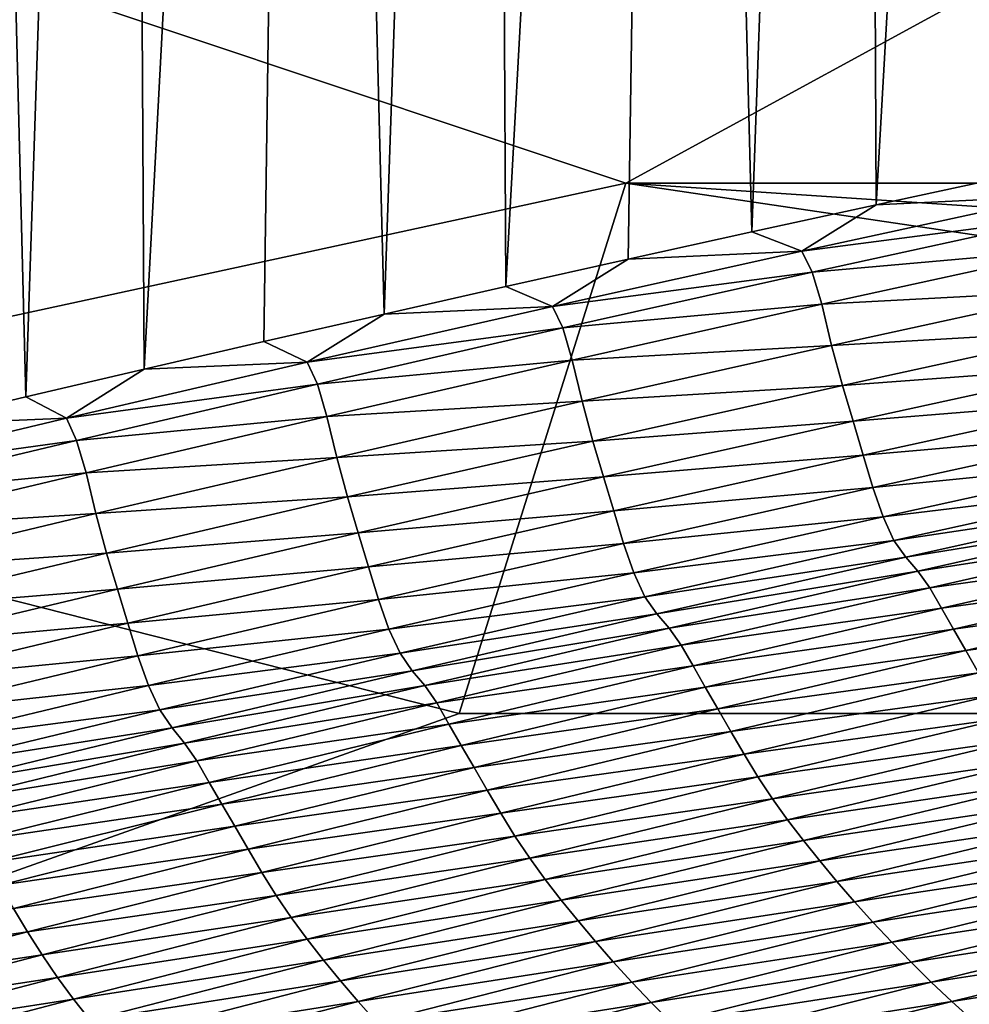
# Model space of a CAD drawing. Extents: x -54 to 446, y -6 to 1400.
# Tile 64 of 254: x -12.432 to -11.799, y 1332.306 to 1332.962. Entities that reach past the tile are written whole.
import ezdxf

# ---------------------------------------------------------------- set-up
doc = ezdxf.new("R2010")
doc.units = 0
doc.header["$LTSCALE"] = 52.148148
for name, color, linetype in [('1021', 7, 'CONTINUOUS'), ('1087', 7, 'CONTINUOUS'), ('1161', 7, 'CONTINUOUS'), ('1369', 7, 'CONTINUOUS'), ('1519', 7, 'CONTINUOUS'), ('1523', 7, 'CONTINUOUS'), ('1576', 7, 'CONTINUOUS'), ('999', 7, 'CONTINUOUS')]:
    doc.layers.add(name, color=color, linetype=linetype)

msp = doc.modelspace()

# ---------------------------------------------------------------- linework, layer by layer
at = {"layer": '1021', "color": 7, "linetype": 'CONTINUOUS'}
for points in [[(-11.75957, 1333, -10.09765), (-6.64744, 1332.85363, -14.3925), (-12.0278, 1332.85356, -10.32798), (-11.75957, 1333, -10.09765)], [(-9.64452, 1332.5, -12.76649), (-12.13891, 1332.5, -10.42338), (-12.0278, 1332.85356, -10.32798), (-9.64452, 1332.5, -12.76649)], [(-6.64744, 1332.85363, -14.3925), (-6.70888, 1332.5, -14.52553), (-12.0278, 1332.85356, -10.32798), (-6.64744, 1332.85363, -14.3925)], [(-6.70888, 1332.5, -14.52553), (-9.64452, 1332.5, -12.76649), (-12.0278, 1332.85356, -10.32798), (-6.70888, 1332.5, -14.52553)]]:
    msp.add_3dface(points, dxfattribs=at)
at = {"layer": '1087', "color": 7, "linetype": 'CONTINUOUS'}
for points in [[(-12.0278, 1332.85356, -10.32798), (-12.83956, 1332.67774, -9.54702), (-12.52022, 1333.01817, -9.62984), (-12.0278, 1332.85356, -10.32798)], [(-11.75957, 1333, -10.09765), (-12.0278, 1332.85356, -10.32798), (-12.52022, 1333.01817, -9.62984), (-11.75957, 1333, -10.09765)], [(-12.13891, 1332.5, -10.42338), (-12.83956, 1332.67774, -9.54702), (-12.0278, 1332.85356, -10.32798), (-12.13891, 1332.5, -10.42338)]]:
    msp.add_3dface(points, dxfattribs=at)
at = {"layer": '1161', "color": 7, "linetype": 'CONTINUOUS'}
for points in [[(-13.9, 1330.9401, 0), (-9.82878, 1328.5, 9.82878), (-13.9, 1344.5), (-13.9, 1330.9401, 0)], [(-13.9, 1344.5), (-9.82878, 1328.5, 9.82878), (-9.82849, 1344.32842, 9.82979), (-13.9, 1344.5)]]:
    msp.add_3dface(points, dxfattribs=at)
at = {"layer": '1369', "color": 7, "linetype": 'CONTINUOUS'}
for points in [[(-9.9296, 1332.0576, 9.8693), (-0.23849, 1332.9509, 13.99797), (-11.90504, 1332.06089, 9.88576), (-9.9296, 1332.0576, 9.8693)], [(-11.90504, 1332.06089, 9.88576), (-0.23849, 1332.9509, 13.99797), (-11.7561, 1332.09913, 10.07638), (-11.90504, 1332.06089, 9.88576)]]:
    msp.add_3dface(points, dxfattribs=at)
at = {"layer": '1519', "color": 7, "linetype": 'CONTINUOUS'}
for points in [[(-11.86093, 1332.83914, 10.90401), (-11.74141, 1332.84488, 11.03049), (-11.77737, 1332.85719, 10.99982), (-11.86093, 1332.83914, 10.90401)], [(-11.91045, 1332.80821, 10.83658), (-11.73445, 1332.83108, 11.00858), (-11.74141, 1332.84488, 11.03049), (-11.91045, 1332.80821, 10.83658)], [(-11.91045, 1332.80821, 10.83658), (-11.74141, 1332.84488, 11.03049), (-11.86093, 1332.83914, 10.90401), (-11.91045, 1332.80821, 10.83658)], [(-11.94389, 1332.82101, 10.80748), (-11.91045, 1332.80821, 10.83658), (-11.86093, 1332.83914, 10.90401), (-11.94389, 1332.82101, 10.80748)], [(-11.9035, 1332.79418, 10.8153), (-11.73445, 1332.83108, 11.00858), (-11.91045, 1332.80821, 10.83658), (-11.9035, 1332.79418, 10.8153)], [(-11.9035, 1332.79418, 10.8153), (-11.72812, 1332.80974, 11.05035), (-11.73445, 1332.83108, 11.00858), (-11.9035, 1332.79418, 10.8153)], [(-12.02622, 1332.80282, 10.71023), (-11.91045, 1332.80821, 10.83658), (-11.94389, 1332.82101, 10.80748), (-12.02622, 1332.80282, 10.71023)], [(-11.89719, 1332.77278, 10.85627), (-11.72812, 1332.80974, 11.05035), (-11.9035, 1332.79418, 10.8153), (-11.89719, 1332.77278, 10.85627)], [(-11.89719, 1332.77278, 10.85627), (-11.7215, 1332.78218, 11.10706), (-11.72812, 1332.80974, 11.05035), (-11.89719, 1332.77278, 10.85627)], [(-12.10789, 1332.78457, 10.61231), (-12.07676, 1332.77128, 10.63996), (-12.02622, 1332.80282, 10.71023), (-12.10789, 1332.78457, 10.61231)], [(-12.07676, 1332.77128, 10.63996), (-11.9035, 1332.79418, 10.8153), (-11.91045, 1332.80821, 10.83658), (-12.07676, 1332.77128, 10.63996)], [(-12.07676, 1332.77128, 10.63996), (-11.91045, 1332.80821, 10.83658), (-12.02622, 1332.80282, 10.71023), (-12.07676, 1332.77128, 10.63996)], [(-12.06984, 1332.75702, 10.61933), (-11.9035, 1332.79418, 10.8153), (-12.07676, 1332.77128, 10.63996), (-12.06984, 1332.75702, 10.61933)], [(-12.06984, 1332.75702, 10.61933), (-11.89719, 1332.77278, 10.85627), (-11.9035, 1332.79418, 10.8153), (-12.06984, 1332.75702, 10.61933)], [(-12.18888, 1332.76626, 10.51373), (-12.07676, 1332.77128, 10.63996), (-12.10789, 1332.78457, 10.61231), (-12.18888, 1332.76626, 10.51373)], [(-11.89059, 1332.74528, 10.91184), (-11.7215, 1332.78218, 11.10706), (-11.89719, 1332.77278, 10.85627), (-11.89059, 1332.74528, 10.91184)], [(-11.89059, 1332.74528, 10.91184), (-11.71428, 1332.75562, 11.14611), (-11.7215, 1332.78218, 11.10706), (-11.89059, 1332.74528, 10.91184)], [(-12.24025, 1332.73414, 10.44075), (-12.06984, 1332.75702, 10.61933), (-12.07676, 1332.77128, 10.63996), (-12.24025, 1332.73414, 10.44075)], [(-12.24025, 1332.73414, 10.44075), (-12.07676, 1332.77128, 10.63996), (-12.18888, 1332.76626, 10.51373), (-12.24025, 1332.73414, 10.44075)], [(-12.06355, 1332.73556, 10.65948), (-11.89719, 1332.77278, 10.85627), (-12.06984, 1332.75702, 10.61933), (-12.06355, 1332.73556, 10.65948)], [(-12.06355, 1332.73556, 10.65948), (-11.89059, 1332.74528, 10.91184), (-11.89719, 1332.77278, 10.85627), (-12.06355, 1332.73556, 10.65948)], [(-12.2692, 1332.7479, 10.41449), (-12.24025, 1332.73414, 10.44075), (-12.18888, 1332.76626, 10.51373), (-12.2692, 1332.7479, 10.41449)], [(-12.23335, 1332.71965, 10.4208), (-12.06984, 1332.75702, 10.61933), (-12.24025, 1332.73414, 10.44075), (-12.23335, 1332.71965, 10.4208)], [(-12.23335, 1332.71965, 10.4208), (-12.06355, 1332.73556, 10.65948), (-12.06984, 1332.75702, 10.61933), (-12.23335, 1332.71965, 10.4208)], [(-11.88339, 1332.71876, 10.95014), (-11.71428, 1332.75562, 11.14611), (-11.89059, 1332.74528, 10.91184), (-11.88339, 1332.71876, 10.95014)], [(-11.88339, 1332.71876, 10.95014), (-11.7072, 1332.73178, 11.16761), (-11.71428, 1332.75562, 11.14611), (-11.88339, 1332.71876, 10.95014)], [(-12.34883, 1332.72949, 10.3146), (-12.24025, 1332.73414, 10.44075), (-12.2692, 1332.7479, 10.41449), (-12.34883, 1332.72949, 10.3146)], [(-12.05697, 1332.70813, 10.71389), (-11.89059, 1332.74528, 10.91184), (-12.06355, 1332.73556, 10.65948), (-12.05697, 1332.70813, 10.71389)], [(-12.05697, 1332.70813, 10.71389), (-11.88339, 1332.71876, 10.95014), (-11.89059, 1332.74528, 10.91184), (-12.05697, 1332.70813, 10.71389)], [(-12.40078, 1332.69684, 10.23908), (-12.23335, 1332.71965, 10.4208), (-12.24025, 1332.73414, 10.44075), (-12.40078, 1332.69684, 10.23908)], [(-12.40078, 1332.69684, 10.23908), (-12.24025, 1332.73414, 10.44075), (-12.34883, 1332.72949, 10.3146), (-12.40078, 1332.69684, 10.23908)], [(-12.22707, 1332.69812, 10.46011), (-12.06355, 1332.73556, 10.65948), (-12.23335, 1332.71965, 10.4208), (-12.22707, 1332.69812, 10.46011)], [(-12.22707, 1332.69812, 10.46011), (-12.05697, 1332.70813, 10.71389), (-12.06355, 1332.73556, 10.65948), (-12.22707, 1332.69812, 10.46011)], [(-11.87628, 1332.69492, 10.97126), (-11.7072, 1332.73178, 11.16761), (-11.88339, 1332.71876, 10.95014), (-11.87628, 1332.69492, 10.97126)], [(-11.87628, 1332.69492, 10.97126), (-11.70059, 1332.70909, 11.18243), (-11.7072, 1332.73178, 11.16761), (-11.87628, 1332.69492, 10.97126)], [(-12.42777, 1332.71103, 10.21405), (-12.40078, 1332.69684, 10.23908), (-12.34883, 1332.72949, 10.3146), (-12.42777, 1332.71103, 10.21405)], [(-12.39391, 1332.68211, 10.21982), (-12.23335, 1332.71965, 10.4208), (-12.40078, 1332.69684, 10.23908), (-12.39391, 1332.68211, 10.21982)], [(-12.39391, 1332.68211, 10.21982), (-12.22707, 1332.69812, 10.46011), (-12.23335, 1332.71965, 10.4208), (-12.39391, 1332.68211, 10.21982)], [(-12.04977, 1332.68167, 10.75141), (-11.88339, 1332.71876, 10.95014), (-12.05697, 1332.70813, 10.71389), (-12.04977, 1332.68167, 10.75141)], [(-12.04977, 1332.68167, 10.75141), (-11.87628, 1332.69492, 10.97126), (-11.88339, 1332.71876, 10.95014), (-12.04977, 1332.68167, 10.75141)], [(-12.50603, 1332.69253, 10.11283), (-12.40078, 1332.69684, 10.23908), (-12.42777, 1332.71103, 10.21405), (-12.50603, 1332.69253, 10.11283)], [(-12.22051, 1332.67078, 10.51332), (-12.05697, 1332.70813, 10.71389), (-12.22707, 1332.69812, 10.46011), (-12.22051, 1332.67078, 10.51332)], [(-12.22051, 1332.67078, 10.51332), (-12.04977, 1332.68167, 10.75141), (-12.05697, 1332.70813, 10.71389), (-12.22051, 1332.67078, 10.51332)], [(-11.86961, 1332.67219, 10.98586), (-11.70059, 1332.70909, 11.18243), (-11.87628, 1332.69492, 10.97126), (-11.86961, 1332.67219, 10.98586)], [(-11.86961, 1332.67219, 10.98586), (-11.69415, 1332.68753, 11.1939), (-11.70059, 1332.70909, 11.18243), (-11.86961, 1332.67219, 10.98586)], [(-12.38766, 1332.66053, 10.25828), (-12.22707, 1332.69812, 10.46011), (-12.39391, 1332.68211, 10.21982), (-12.38766, 1332.66053, 10.25828)], [(-12.38766, 1332.66053, 10.25828), (-12.22051, 1332.67078, 10.51332), (-12.22707, 1332.69812, 10.46011), (-12.38766, 1332.66053, 10.25828)], [(-12.55825, 1332.65942, 10.03507), (-12.39391, 1332.68211, 10.21982), (-12.40078, 1332.69684, 10.23908), (-12.55825, 1332.65942, 10.03507)], [(-12.55825, 1332.65942, 10.03507), (-12.40078, 1332.69684, 10.23908), (-12.50603, 1332.69253, 10.11283), (-12.55825, 1332.65942, 10.03507)], [(-12.04264, 1332.65781, 10.77216), (-11.87628, 1332.69492, 10.97126), (-12.04977, 1332.68167, 10.75141), (-12.04264, 1332.65781, 10.77216)], [(-12.04264, 1332.65781, 10.77216), (-11.86961, 1332.67219, 10.98586), (-11.87628, 1332.69492, 10.97126), (-12.04264, 1332.65781, 10.77216)], [(-11.86308, 1332.65058, 10.99716), (-11.69415, 1332.68753, 11.1939), (-11.86961, 1332.67219, 10.98586), (-11.86308, 1332.65058, 10.99716)], [(-11.86308, 1332.65058, 10.99716), (-11.68751, 1332.66815, 11.2018), (-11.69415, 1332.68753, 11.1939), (-11.86308, 1332.65058, 10.99716)], [(-12.55142, 1332.64445, 10.01651), (-12.39391, 1332.68211, 10.21982), (-12.55825, 1332.65942, 10.03507), (-12.55142, 1332.64445, 10.01651)], [(-12.55142, 1332.64445, 10.01651), (-12.38766, 1332.66053, 10.25828), (-12.39391, 1332.68211, 10.21982), (-12.55142, 1332.64445, 10.01651)], [(-12.21332, 1332.64436, 10.55005), (-12.04977, 1332.68167, 10.75141), (-12.22051, 1332.67078, 10.51332), (-12.21332, 1332.64436, 10.55005)], [(-12.21332, 1332.64436, 10.55005), (-12.04264, 1332.65781, 10.77216), (-12.04977, 1332.68167, 10.75141), (-12.21332, 1332.64436, 10.55005)], [(-12.0359, 1332.63505, 10.78651), (-11.86961, 1332.67219, 10.98586), (-12.04264, 1332.65781, 10.77216), (-12.0359, 1332.63505, 10.78651)], [(-12.0359, 1332.63505, 10.78651), (-11.86308, 1332.65058, 10.99716), (-11.86961, 1332.67219, 10.98586), (-12.0359, 1332.63505, 10.78651)], [(-12.38111, 1332.63326, 10.31026), (-12.22051, 1332.67078, 10.51332), (-12.38766, 1332.66053, 10.25828), (-12.38111, 1332.63326, 10.31026)], [(-12.38111, 1332.63326, 10.31026), (-12.21332, 1332.64436, 10.55005), (-12.22051, 1332.67078, 10.51332), (-12.38111, 1332.63326, 10.31026)], [(-11.85634, 1332.63111, 11.00497), (-11.68751, 1332.66815, 11.2018), (-11.86308, 1332.65058, 10.99716), (-11.85634, 1332.63111, 11.00497)], [(-11.85634, 1332.63111, 11.00497), (-11.68035, 1332.65254, 11.20468), (-11.68751, 1332.66815, 11.2018), (-11.85634, 1332.63111, 11.00497)], [(-12.54519, 1332.62281, 10.0541), (-12.38766, 1332.66053, 10.25828), (-12.55142, 1332.64445, 10.01651), (-12.54519, 1332.62281, 10.0541)], [(-12.54519, 1332.62281, 10.0541), (-12.38111, 1332.63326, 10.31026), (-12.38766, 1332.66053, 10.25828), (-12.54519, 1332.62281, 10.0541)], [(-12.20616, 1332.6205, 10.57041), (-12.04264, 1332.65781, 10.77216), (-12.21332, 1332.64436, 10.55005), (-12.20616, 1332.6205, 10.57041)], [(-12.20616, 1332.6205, 10.57041), (-12.0359, 1332.63505, 10.78651), (-12.04264, 1332.65781, 10.77216), (-12.20616, 1332.6205, 10.57041)], [(-11.84907, 1332.61533, 11.00785), (-11.68035, 1332.65254, 11.20468), (-11.85634, 1332.63111, 11.00497), (-11.84907, 1332.61533, 11.00785)], [(-11.84907, 1332.61533, 11.00785), (-11.67252, 1332.64172, 11.20245), (-11.68035, 1332.65254, 11.20468), (-11.84907, 1332.61533, 11.00785)], [(-12.02928, 1332.61339, 10.79764), (-11.86308, 1332.65058, 10.99716), (-12.0359, 1332.63505, 10.78651), (-12.02928, 1332.61339, 10.79764)], [(-12.02928, 1332.61339, 10.79764), (-11.85634, 1332.63111, 11.00497), (-11.86308, 1332.65058, 10.99716), (-12.02928, 1332.61339, 10.79764)], [(-12.37394, 1332.6069, 10.34618), (-12.21332, 1332.64436, 10.55005), (-12.38111, 1332.63326, 10.31026), (-12.37394, 1332.6069, 10.34618)], [(-12.37394, 1332.6069, 10.34618), (-12.20616, 1332.6205, 10.57041), (-12.21332, 1332.64436, 10.55005), (-12.37394, 1332.6069, 10.34618)], [(-11.84116, 1332.60424, 11.00575), (-11.67252, 1332.64172, 11.20245), (-11.84907, 1332.61533, 11.00785), (-11.84116, 1332.60424, 11.00575)], [(-11.84116, 1332.60424, 11.00575), (-11.66448, 1332.63281, 11.20194), (-11.67252, 1332.64172, 11.20245), (-11.84116, 1332.60424, 11.00575)], [(-12.53867, 1332.59563, 10.10483), (-12.38111, 1332.63326, 10.31026), (-12.54519, 1332.62281, 10.0541), (-12.53867, 1332.59563, 10.10483)], [(-12.53867, 1332.59563, 10.10483), (-12.37394, 1332.6069, 10.34618), (-12.38111, 1332.63326, 10.31026), (-12.53867, 1332.59563, 10.10483)], [(-12.19936, 1332.59771, 10.58452), (-12.0359, 1332.63505, 10.78651), (-12.20616, 1332.6205, 10.57041), (-12.19936, 1332.59771, 10.58452)], [(-12.19936, 1332.59771, 10.58452), (-12.02928, 1332.61339, 10.79764), (-12.0359, 1332.63505, 10.78651), (-12.19936, 1332.59771, 10.58452)], [(-11.83302, 1332.59503, 11.0053), (-11.66448, 1332.63281, 11.20194), (-11.84116, 1332.60424, 11.00575), (-11.83302, 1332.59503, 11.0053)], [(-11.83302, 1332.59503, 11.0053), (-11.65672, 1332.62193, 11.2079), (-11.66448, 1332.63281, 11.20194), (-11.83302, 1332.59503, 11.0053)], [(-12.02244, 1332.59382, 10.80536), (-11.85634, 1332.63111, 11.00497), (-12.02928, 1332.61339, 10.79764), (-12.02244, 1332.59382, 10.80536)], [(-12.02244, 1332.59382, 10.80536), (-11.84907, 1332.61533, 11.00785), (-11.85634, 1332.63111, 11.00497), (-12.02244, 1332.59382, 10.80536)], [(-12.36676, 1332.58303, 10.36614), (-12.20616, 1332.6205, 10.57041), (-12.37394, 1332.6069, 10.34618), (-12.36676, 1332.58303, 10.36614)], [(-12.36676, 1332.58303, 10.36614), (-12.19936, 1332.59771, 10.58452), (-12.20616, 1332.6205, 10.57041), (-12.36676, 1332.58303, 10.36614)], [(-11.82516, 1332.58389, 11.01118), (-11.65672, 1332.62193, 11.2079), (-11.83302, 1332.59503, 11.0053), (-11.82516, 1332.58389, 11.01118)], [(-11.82516, 1332.58389, 11.01118), (-11.6491, 1332.60844, 11.21532), (-11.65672, 1332.62193, 11.2079), (-11.82516, 1332.58389, 11.01118)], [(-12.19265, 1332.576, 10.59548), (-12.02928, 1332.61339, 10.79764), (-12.19936, 1332.59771, 10.58452), (-12.19265, 1332.576, 10.59548)], [(-12.19265, 1332.576, 10.59548), (-12.02244, 1332.59382, 10.80536), (-12.02928, 1332.61339, 10.79764), (-12.19265, 1332.576, 10.59548)], [(-12.01508, 1332.57788, 10.80825), (-11.84907, 1332.61533, 11.00785), (-12.02244, 1332.59382, 10.80536), (-12.01508, 1332.57788, 10.80825)], [(-12.01508, 1332.57788, 10.80825), (-11.84116, 1332.60424, 11.00575), (-11.84907, 1332.61533, 11.00785), (-12.01508, 1332.57788, 10.80825)], [(-12.5315, 1332.56933, 10.13993), (-12.37394, 1332.6069, 10.34618), (-12.53867, 1332.59563, 10.10483), (-12.5315, 1332.56933, 10.13993)], [(-12.5315, 1332.56933, 10.13993), (-12.36676, 1332.58303, 10.36614), (-12.37394, 1332.6069, 10.34618), (-12.5315, 1332.56933, 10.13993)], [(-11.81742, 1332.5702, 11.01847), (-11.6491, 1332.60844, 11.21532), (-11.82516, 1332.58389, 11.01118), (-11.81742, 1332.5702, 11.01847)], [(-11.81742, 1332.5702, 11.01847), (-11.6412, 1332.59458, 11.21733), (-11.6491, 1332.60844, 11.21532), (-11.81742, 1332.5702, 11.01847)], [(-12.00707, 1332.56651, 10.80627), (-11.84116, 1332.60424, 11.00575), (-12.01508, 1332.57788, 10.80825), (-12.00707, 1332.56651, 10.80627)], [(-12.00707, 1332.56651, 10.80627), (-11.83302, 1332.59503, 11.0053), (-11.84116, 1332.60424, 11.00575), (-12.00707, 1332.56651, 10.80627)], [(-12.35989, 1332.56021, 10.38001), (-12.19936, 1332.59771, 10.58452), (-12.36676, 1332.58303, 10.36614), (-12.35989, 1332.56021, 10.38001)], [(-12.35989, 1332.56021, 10.38001), (-12.19265, 1332.576, 10.59548), (-12.19936, 1332.59771, 10.58452), (-12.35989, 1332.56021, 10.38001)], [(-12.18572, 1332.55634, 10.6031), (-12.02244, 1332.59382, 10.80536), (-12.19265, 1332.576, 10.59548), (-12.18572, 1332.55634, 10.6031)], [(-12.18572, 1332.55634, 10.6031), (-12.01508, 1332.57788, 10.80825), (-12.02244, 1332.59382, 10.80536), (-12.18572, 1332.55634, 10.6031)], [(-11.99885, 1332.55699, 10.8059), (-11.83302, 1332.59503, 11.0053), (-12.00707, 1332.56651, 10.80627), (-11.99885, 1332.55699, 10.8059)], [(-11.99885, 1332.55699, 10.8059), (-11.82516, 1332.58389, 11.01118), (-11.83302, 1332.59503, 11.0053), (-11.99885, 1332.55699, 10.8059)], [(-11.80939, 1332.55617, 11.02048), (-11.6412, 1332.59458, 11.21733), (-11.81742, 1332.5702, 11.01847), (-11.80939, 1332.55617, 11.02048)], [(-11.80939, 1332.55617, 11.02048), (-11.63303, 1332.5806, 11.21465), (-11.6412, 1332.59458, 11.21733), (-11.80939, 1332.55617, 11.02048)], [(-12.5243, 1332.54544, 10.15949), (-12.36676, 1332.58303, 10.36614), (-12.5315, 1332.56933, 10.13993), (-12.5243, 1332.54544, 10.15949)], [(-12.5243, 1332.54544, 10.15949), (-12.35989, 1332.56021, 10.38001), (-12.36676, 1332.58303, 10.36614), (-12.5243, 1332.54544, 10.15949)], [(-11.99087, 1332.54559, 10.8117), (-11.82516, 1332.58389, 11.01118), (-11.99885, 1332.55699, 10.8059), (-11.99087, 1332.54559, 10.8117)], [(-11.99087, 1332.54559, 10.8117), (-11.81742, 1332.5702, 11.01847), (-11.82516, 1332.58389, 11.01118), (-11.99087, 1332.54559, 10.8117)], [(-11.80109, 1332.54202, 11.01789), (-11.63303, 1332.5806, 11.21465), (-11.80939, 1332.55617, 11.02048), (-11.80109, 1332.54202, 11.01789)], [(-11.80109, 1332.54202, 11.01789), (-11.62473, 1332.56584, 11.21026), (-11.63303, 1332.5806, 11.21465), (-11.80109, 1332.54202, 11.01789)], [(-12.3531, 1332.53845, 10.3908), (-12.19265, 1332.576, 10.59548), (-12.35989, 1332.56021, 10.38001), (-12.3531, 1332.53845, 10.3908)], [(-12.3531, 1332.53845, 10.3908), (-12.18572, 1332.55634, 10.6031), (-12.19265, 1332.576, 10.59548), (-12.3531, 1332.53845, 10.3908)], [(-12.17826, 1332.54022, 10.60601), (-12.01508, 1332.57788, 10.80825), (-12.18572, 1332.55634, 10.6031), (-12.17826, 1332.54022, 10.60601)], [(-12.17826, 1332.54022, 10.60601), (-12.00707, 1332.56651, 10.80627), (-12.01508, 1332.57788, 10.80825), (-12.17826, 1332.54022, 10.60601)], [(-11.98301, 1332.53172, 10.81888), (-11.81742, 1332.5702, 11.01847), (-11.99087, 1332.54559, 10.8117), (-11.98301, 1332.53172, 10.81888)], [(-11.98301, 1332.53172, 10.81888), (-11.80939, 1332.55617, 11.02048), (-11.81742, 1332.5702, 11.01847), (-11.98301, 1332.53172, 10.81888)], [(-12.51739, 1332.5226, 10.1731), (-12.35989, 1332.56021, 10.38001), (-12.5243, 1332.54544, 10.15949), (-12.51739, 1332.5226, 10.1731)], [(-12.51739, 1332.5226, 10.1731), (-12.3531, 1332.53845, 10.3908), (-12.35989, 1332.56021, 10.38001), (-12.51739, 1332.5226, 10.1731)], [(-12.17017, 1332.52858, 10.60416), (-12.00707, 1332.56651, 10.80627), (-12.17826, 1332.54022, 10.60601), (-12.17017, 1332.52858, 10.60416)], [(-12.17017, 1332.52858, 10.60416), (-11.99885, 1332.55699, 10.8059), (-12.00707, 1332.56651, 10.80627), (-12.17017, 1332.52858, 10.60416)], [(-11.79263, 1332.52712, 11.01361), (-11.62473, 1332.56584, 11.21026), (-11.80109, 1332.54202, 11.01789), (-11.79263, 1332.52712, 11.01361)], [(-12.34607, 1332.51869, 10.39832), (-12.18572, 1332.55634, 10.6031), (-12.3531, 1332.53845, 10.3908), (-12.34607, 1332.51869, 10.39832)], [(-12.34607, 1332.51869, 10.39832), (-12.17826, 1332.54022, 10.60601), (-12.18572, 1332.55634, 10.6031), (-12.34607, 1332.51869, 10.39832)], [(-12.16185, 1332.51875, 10.60387), (-11.99885, 1332.55699, 10.8059), (-12.17017, 1332.52858, 10.60416), (-12.16185, 1332.51875, 10.60387)], [(-12.16185, 1332.51875, 10.60387), (-11.99087, 1332.54559, 10.8117), (-11.99885, 1332.55699, 10.8059), (-12.16185, 1332.51875, 10.60387)], [(-11.97485, 1332.51751, 10.82088), (-11.80939, 1332.55617, 11.02048), (-11.98301, 1332.53172, 10.81888), (-11.97485, 1332.51751, 10.82088)], [(-11.97485, 1332.51751, 10.82088), (-11.80109, 1332.54202, 11.01789), (-11.80939, 1332.55617, 11.02048), (-11.97485, 1332.51751, 10.82088)], [(-12.15377, 1332.50709, 10.60959), (-11.99087, 1332.54559, 10.8117), (-12.16185, 1332.51875, 10.60387), (-12.15377, 1332.50709, 10.60959)], [(-12.15377, 1332.50709, 10.60959), (-11.98301, 1332.53172, 10.81888), (-11.99087, 1332.54559, 10.8117), (-12.15377, 1332.50709, 10.60959)], [(-11.96641, 1332.50319, 10.81838), (-11.80109, 1332.54202, 11.01789), (-11.97485, 1332.51751, 10.82088), (-11.96641, 1332.50319, 10.81838)], [(-11.96641, 1332.50319, 10.81838), (-11.79263, 1332.52712, 11.01361), (-11.80109, 1332.54202, 11.01789), (-11.96641, 1332.50319, 10.81838)], [(-12.51051, 1332.50078, 10.18371), (-12.3531, 1332.53845, 10.3908), (-12.51739, 1332.5226, 10.1731), (-12.51051, 1332.50078, 10.18371)], [(-12.51051, 1332.50078, 10.18371), (-12.34607, 1332.51869, 10.39832), (-12.3531, 1332.53845, 10.3908), (-12.51051, 1332.50078, 10.18371)], [(-12.33852, 1332.50241, 10.40125), (-12.17826, 1332.54022, 10.60601), (-12.34607, 1332.51869, 10.39832), (-12.33852, 1332.50241, 10.40125)], [(-12.33852, 1332.50241, 10.40125), (-12.17017, 1332.52858, 10.60416), (-12.17826, 1332.54022, 10.60601), (-12.33852, 1332.50241, 10.40125)], [(-12.33034, 1332.49049, 10.39953), (-12.17017, 1332.52858, 10.60416), (-12.33852, 1332.50241, 10.40125), (-12.33034, 1332.49049, 10.39953)], [(-12.33034, 1332.49049, 10.39953), (-12.16185, 1332.51875, 10.60387), (-12.17017, 1332.52858, 10.60416), (-12.33034, 1332.49049, 10.39953)], [(-12.14578, 1332.49302, 10.61665), (-11.98301, 1332.53172, 10.81888), (-12.15377, 1332.50709, 10.60959), (-12.14578, 1332.49302, 10.61665)], [(-12.14578, 1332.49302, 10.61665), (-11.97485, 1332.51751, 10.82088), (-11.98301, 1332.53172, 10.81888), (-12.14578, 1332.49302, 10.61665)], [(-11.9578, 1332.48815, 10.81422), (-11.79263, 1332.52712, 11.01361), (-11.96641, 1332.50319, 10.81838), (-11.9578, 1332.48815, 10.81422)], [(-11.9578, 1332.48815, 10.81422), (-11.78398, 1332.51194, 11.00798), (-11.79263, 1332.52712, 11.01361), (-11.9578, 1332.48815, 10.81422)], [(-12.50339, 1332.48094, 10.19114), (-12.34607, 1332.51869, 10.39832), (-12.51051, 1332.50078, 10.18371), (-12.50339, 1332.48094, 10.19114)], [(-12.50339, 1332.48094, 10.19114), (-12.33852, 1332.50241, 10.40125), (-12.34607, 1332.51869, 10.39832), (-12.50339, 1332.48094, 10.19114)], [(-12.32193, 1332.48034, 10.39933), (-12.16185, 1332.51875, 10.60387), (-12.33034, 1332.49049, 10.39953), (-12.32193, 1332.48034, 10.39933)], [(-12.32193, 1332.48034, 10.39933), (-12.15377, 1332.50709, 10.60959), (-12.16185, 1332.51875, 10.60387), (-12.32193, 1332.48034, 10.39933)], [(-12.1375, 1332.47864, 10.61864), (-11.97485, 1332.51751, 10.82088), (-12.14578, 1332.49302, 10.61665), (-12.1375, 1332.47864, 10.61864)], [(-12.1375, 1332.47864, 10.61864), (-11.96641, 1332.50319, 10.81838), (-11.97485, 1332.51751, 10.82088), (-12.1375, 1332.47864, 10.61864)], [(-11.94898, 1332.47285, 10.80874), (-11.78398, 1332.51194, 11.00798), (-11.9578, 1332.48815, 10.81422), (-11.94898, 1332.47285, 10.80874)], [(-11.94898, 1332.47285, 10.80874), (-11.77494, 1332.49699, 11.00071), (-11.78398, 1332.51194, 11.00798), (-11.94898, 1332.47285, 10.80874)], [(-12.49575, 1332.46447, 10.19409), (-12.33852, 1332.50241, 10.40125), (-12.50339, 1332.48094, 10.19114), (-12.49575, 1332.46447, 10.19409)], [(-12.49575, 1332.46447, 10.19409), (-12.33034, 1332.49049, 10.39953), (-12.33852, 1332.50241, 10.40125), (-12.49575, 1332.46447, 10.19409)], [(-12.31374, 1332.46842, 10.40498), (-12.15377, 1332.50709, 10.60959), (-12.32193, 1332.48034, 10.39933), (-12.31374, 1332.46842, 10.40498)], [(-12.31374, 1332.46842, 10.40498), (-12.14578, 1332.49302, 10.61665), (-12.15377, 1332.50709, 10.60959), (-12.31374, 1332.46842, 10.40498)], [(-12.12891, 1332.46416, 10.61624), (-11.96641, 1332.50319, 10.81838), (-12.1375, 1332.47864, 10.61864), (-12.12891, 1332.46416, 10.61624)], [(-12.12891, 1332.46416, 10.61624), (-11.9578, 1332.48815, 10.81422), (-11.96641, 1332.50319, 10.81838), (-12.12891, 1332.46416, 10.61624)], [(-11.93978, 1332.45778, 10.80165), (-11.77494, 1332.49699, 11.00071), (-11.94898, 1332.47285, 10.80874), (-11.93978, 1332.45778, 10.80165)], [(-11.93978, 1332.45778, 10.80165), (-11.7654, 1332.48257, 10.99165), (-11.77494, 1332.49699, 11.00071), (-11.93978, 1332.45778, 10.80165)], [(-12.48749, 1332.45227, 10.19252), (-12.33034, 1332.49049, 10.39953), (-12.49575, 1332.46447, 10.19409), (-12.48749, 1332.45227, 10.19252)], [(-12.48749, 1332.45227, 10.19252), (-12.32193, 1332.48034, 10.39933), (-12.33034, 1332.49049, 10.39953), (-12.48749, 1332.45227, 10.19252)], [(-12.30564, 1332.45416, 10.41191), (-12.14578, 1332.49302, 10.61665), (-12.31374, 1332.46842, 10.40498), (-12.30564, 1332.45416, 10.41191)], [(-12.30564, 1332.45416, 10.41191), (-12.1375, 1332.47864, 10.61864), (-12.14578, 1332.49302, 10.61665), (-12.30564, 1332.45416, 10.41191)], [(-12.12015, 1332.44898, 10.61222), (-11.9578, 1332.48815, 10.81422), (-12.12891, 1332.46416, 10.61624), (-12.12015, 1332.44898, 10.61222)], [(-12.12015, 1332.44898, 10.61222), (-11.94898, 1332.47285, 10.80874), (-11.9578, 1332.48815, 10.81422), (-12.12015, 1332.44898, 10.61222)], [(-11.93006, 1332.44323, 10.79279), (-11.7654, 1332.48257, 10.99165), (-11.93978, 1332.45778, 10.80165), (-11.93006, 1332.44323, 10.79279)], [(-11.93006, 1332.44323, 10.79279), (-11.75543, 1332.46861, 10.98103), (-11.7654, 1332.48257, 10.99165), (-11.93006, 1332.44323, 10.79279)], [(-12.479, 1332.4418, 10.19241), (-12.32193, 1332.48034, 10.39933), (-12.48749, 1332.45227, 10.19252), (-12.479, 1332.4418, 10.19241)], [(-12.479, 1332.4418, 10.19241), (-12.31374, 1332.46842, 10.40498), (-12.32193, 1332.48034, 10.39933), (-12.479, 1332.4418, 10.19241)], [(-12.29722, 1332.43961, 10.41391), (-12.1375, 1332.47864, 10.61864), (-12.30564, 1332.45416, 10.41191), (-12.29722, 1332.43961, 10.41391)], [(-12.29722, 1332.43961, 10.41391), (-12.12891, 1332.46416, 10.61624), (-12.1375, 1332.47864, 10.61864), (-12.29722, 1332.43961, 10.41391)], [(-12.4707, 1332.42962, 10.19798), (-12.31374, 1332.46842, 10.40498), (-12.479, 1332.4418, 10.19241), (-12.4707, 1332.42962, 10.19798)], [(-12.4707, 1332.42962, 10.19798), (-12.30564, 1332.45416, 10.41191), (-12.31374, 1332.46842, 10.40498), (-12.4707, 1332.42962, 10.19798)], [(-12.11117, 1332.43355, 10.60689), (-11.94898, 1332.47285, 10.80874), (-12.12015, 1332.44898, 10.61222), (-12.11117, 1332.43355, 10.60689)], [(-12.11117, 1332.43355, 10.60689), (-11.93978, 1332.45778, 10.80165), (-11.94898, 1332.47285, 10.80874), (-12.11117, 1332.43355, 10.60689)], [(-11.91991, 1332.42916, 10.78241), (-11.75543, 1332.46861, 10.98103), (-11.93006, 1332.44323, 10.79279), (-11.91991, 1332.42916, 10.78241)], [(-11.91991, 1332.42916, 10.78241), (-11.74507, 1332.45496, 10.96902), (-11.75543, 1332.46861, 10.98103), (-11.91991, 1332.42916, 10.78241)], [(-12.2885, 1332.42496, 10.41161), (-12.12891, 1332.46416, 10.61624), (-12.29722, 1332.43961, 10.41391), (-12.2885, 1332.42496, 10.41161)], [(-12.2885, 1332.42496, 10.41161), (-12.12015, 1332.44898, 10.61222), (-12.12891, 1332.46416, 10.61624), (-12.2885, 1332.42496, 10.41161)], [(-12.10179, 1332.41837, 10.59998), (-11.93978, 1332.45778, 10.80165), (-12.11117, 1332.43355, 10.60689), (-12.10179, 1332.41837, 10.59998)], [(-12.10179, 1332.41837, 10.59998), (-11.93006, 1332.44323, 10.79279), (-11.93978, 1332.45778, 10.80165), (-12.10179, 1332.41837, 10.59998)], [(-12.46248, 1332.41518, 10.20479), (-12.30564, 1332.45416, 10.41191), (-12.4707, 1332.42962, 10.19798), (-12.46248, 1332.41518, 10.20479)], [(-12.46248, 1332.41518, 10.20479), (-12.29722, 1332.43961, 10.41391), (-12.30564, 1332.45416, 10.41191), (-12.46248, 1332.41518, 10.20479)], [(-12.27959, 1332.40964, 10.40772), (-12.12015, 1332.44898, 10.61222), (-12.2885, 1332.42496, 10.41161), (-12.27959, 1332.40964, 10.40772)], [(-12.27959, 1332.40964, 10.40772), (-12.11117, 1332.43355, 10.60689), (-12.12015, 1332.44898, 10.61222), (-12.27959, 1332.40964, 10.40772)], [(-11.90935, 1332.41539, 10.77066), (-11.74507, 1332.45496, 10.96902), (-11.91991, 1332.42916, 10.78241), (-11.90935, 1332.41539, 10.77066)], [(-11.90935, 1332.41539, 10.77066), (-11.7343, 1332.44145, 10.95575), (-11.74507, 1332.45496, 10.96902), (-11.90935, 1332.41539, 10.77066)], [(-12.0919, 1332.4037, 10.59134), (-11.93006, 1332.44323, 10.79279), (-12.10179, 1332.41837, 10.59998), (-12.0919, 1332.4037, 10.59134)], [(-12.0919, 1332.4037, 10.59134), (-11.91991, 1332.42916, 10.78241), (-11.93006, 1332.44323, 10.79279), (-12.0919, 1332.4037, 10.59134)], [(-12.45394, 1332.40044, 10.20679), (-12.29722, 1332.43961, 10.41391), (-12.46248, 1332.41518, 10.20479), (-12.45394, 1332.40044, 10.20679)], [(-12.45394, 1332.40044, 10.20679), (-12.2885, 1332.42496, 10.41161), (-12.29722, 1332.43961, 10.41391), (-12.45394, 1332.40044, 10.20679)], [(-11.8984, 1332.40177, 10.75766), (-11.7343, 1332.44145, 10.95575), (-11.90935, 1332.41539, 10.77066), (-11.8984, 1332.40177, 10.75766)], [(-11.8984, 1332.40177, 10.75766), (-11.72316, 1332.42793, 10.94133), (-11.7343, 1332.44145, 10.95575), (-11.8984, 1332.40177, 10.75766)], [(-12.27044, 1332.39409, 10.40255), (-12.11117, 1332.43355, 10.60689), (-12.27959, 1332.40964, 10.40772), (-12.27044, 1332.39409, 10.40255)], [(-12.27044, 1332.39409, 10.40255), (-12.10179, 1332.41837, 10.59998), (-12.11117, 1332.43355, 10.60689), (-12.27044, 1332.39409, 10.40255)], [(-12.08156, 1332.3895, 10.5812), (-11.91991, 1332.42916, 10.78241), (-12.0919, 1332.4037, 10.59134), (-12.08156, 1332.3895, 10.5812)], [(-12.08156, 1332.3895, 10.5812), (-11.90935, 1332.41539, 10.77066), (-11.91991, 1332.42916, 10.78241), (-12.08156, 1332.3895, 10.5812)], [(-12.44508, 1332.38563, 10.20461), (-12.2885, 1332.42496, 10.41161), (-12.45394, 1332.40044, 10.20679), (-12.44508, 1332.38563, 10.20461)], [(-12.44508, 1332.38563, 10.20461), (-12.27959, 1332.40964, 10.40772), (-12.2885, 1332.42496, 10.41161), (-12.44508, 1332.38563, 10.20461)], [(-11.88705, 1332.38816, 10.74355), (-11.72316, 1332.42793, 10.94133), (-11.8984, 1332.40177, 10.75766), (-11.88705, 1332.38816, 10.74355)], [(-11.88705, 1332.38816, 10.74355), (-11.71161, 1332.4144, 10.92586), (-11.72316, 1332.42793, 10.94133), (-11.88705, 1332.38816, 10.74355)], [(-12.26089, 1332.37879, 10.39584), (-12.10179, 1332.41837, 10.59998), (-12.27044, 1332.39409, 10.40255), (-12.26089, 1332.37879, 10.39584)], [(-12.26089, 1332.37879, 10.39584), (-12.0919, 1332.4037, 10.59134), (-12.10179, 1332.41837, 10.59998), (-12.26089, 1332.37879, 10.39584)], [(-12.43601, 1332.37018, 10.20086), (-12.27959, 1332.40964, 10.40772), (-12.44508, 1332.38563, 10.20461), (-12.43601, 1332.37018, 10.20086)], [(-12.43601, 1332.37018, 10.20086), (-12.27044, 1332.39409, 10.40255), (-12.27959, 1332.40964, 10.40772), (-12.43601, 1332.37018, 10.20086)], [(-12.07082, 1332.37562, 10.56972), (-11.90935, 1332.41539, 10.77066), (-12.08156, 1332.3895, 10.5812), (-12.07082, 1332.37562, 10.56972)], [(-12.07082, 1332.37562, 10.56972), (-11.8984, 1332.40177, 10.75766), (-11.90935, 1332.41539, 10.77066), (-12.07082, 1332.37562, 10.56972)], [(-11.8753, 1332.37455, 10.72839), (-11.71161, 1332.4144, 10.92586), (-11.88705, 1332.38816, 10.74355), (-11.8753, 1332.37455, 10.72839)], [(-11.8753, 1332.37455, 10.72839), (-11.69965, 1332.40092, 10.90941), (-11.71161, 1332.4144, 10.92586), (-11.8753, 1332.37455, 10.72839)], [(-12.25082, 1332.364, 10.38743), (-12.0919, 1332.4037, 10.59134), (-12.26089, 1332.37879, 10.39584), (-12.25082, 1332.364, 10.38743)], [(-12.25082, 1332.364, 10.38743), (-12.08156, 1332.3895, 10.5812), (-12.0919, 1332.4037, 10.59134), (-12.25082, 1332.364, 10.38743)], [(-12.05967, 1332.36189, 10.55702), (-11.8984, 1332.40177, 10.75766), (-12.07082, 1332.37562, 10.56972), (-12.05967, 1332.36189, 10.55702)], [(-12.05967, 1332.36189, 10.55702), (-11.88705, 1332.38816, 10.74355), (-11.8984, 1332.40177, 10.75766), (-12.05967, 1332.36189, 10.55702)], [(-11.86313, 1332.36101, 10.71227), (-11.69965, 1332.40092, 10.90941), (-11.8753, 1332.37455, 10.72839), (-11.86313, 1332.36101, 10.71227)], [(-11.86313, 1332.36101, 10.71227), (-11.68727, 1332.38753, 10.89205), (-11.69965, 1332.40092, 10.90941), (-11.86313, 1332.36101, 10.71227)], [(-12.4267, 1332.3545, 10.19586), (-12.27044, 1332.39409, 10.40255), (-12.43601, 1332.37018, 10.20086), (-12.4267, 1332.3545, 10.19586)], [(-12.4267, 1332.3545, 10.19586), (-12.26089, 1332.37879, 10.39584), (-12.27044, 1332.39409, 10.40255), (-12.4267, 1332.3545, 10.19586)], [(-12.2403, 1332.34967, 10.37754), (-12.08156, 1332.3895, 10.5812), (-12.25082, 1332.364, 10.38743), (-12.2403, 1332.34967, 10.37754)], [(-12.2403, 1332.34967, 10.37754), (-12.07082, 1332.37562, 10.56972), (-12.08156, 1332.3895, 10.5812), (-12.2403, 1332.34967, 10.37754)], [(-12.04812, 1332.34818, 10.54322), (-11.88705, 1332.38816, 10.74355), (-12.05967, 1332.36189, 10.55702), (-12.04812, 1332.34818, 10.54322)], [(-12.04812, 1332.34818, 10.54322), (-11.8753, 1332.37455, 10.72839), (-11.88705, 1332.38816, 10.74355), (-12.04812, 1332.34818, 10.54322)], [(-11.85054, 1332.34756, 10.69527), (-11.68727, 1332.38753, 10.89205), (-11.86313, 1332.36101, 10.71227), (-11.85054, 1332.34756, 10.69527)], [(-11.85054, 1332.34756, 10.69527), (-11.67451, 1332.37425, 10.87389), (-11.68727, 1332.38753, 10.89205), (-11.85054, 1332.34756, 10.69527)], [(-12.41698, 1332.33909, 10.18935), (-12.26089, 1332.37879, 10.39584), (-12.4267, 1332.3545, 10.19586), (-12.41698, 1332.33909, 10.18935)], [(-12.41698, 1332.33909, 10.18935), (-12.25082, 1332.364, 10.38743), (-12.26089, 1332.37879, 10.39584), (-12.41698, 1332.33909, 10.18935)], [(-12.58933, 1332.33062, 9.9918), (-12.4267, 1332.3545, 10.19586), (-12.43601, 1332.37018, 10.20086), (-12.58933, 1332.33062, 9.9918)], [(-12.22937, 1332.33568, 10.36634), (-12.07082, 1332.37562, 10.56972), (-12.2403, 1332.34967, 10.37754), (-12.22937, 1332.33568, 10.36634)], [(-12.22937, 1332.33568, 10.36634), (-12.05967, 1332.36189, 10.55702), (-12.07082, 1332.37562, 10.56972), (-12.22937, 1332.33568, 10.36634)], [(-12.03616, 1332.3345, 10.5284), (-11.8753, 1332.37455, 10.72839), (-12.04812, 1332.34818, 10.54322), (-12.03616, 1332.3345, 10.5284)], [(-12.03616, 1332.3345, 10.5284), (-11.86313, 1332.36101, 10.71227), (-11.8753, 1332.37455, 10.72839), (-12.03616, 1332.3345, 10.5284)], [(-11.83755, 1332.33425, 10.67746), (-11.67451, 1332.37425, 10.87389), (-11.85054, 1332.34756, 10.69527), (-11.83755, 1332.33425, 10.67746)], [(-11.83755, 1332.33425, 10.67746), (-11.66138, 1332.36112, 10.855), (-11.67451, 1332.37425, 10.87389), (-11.83755, 1332.33425, 10.67746)], [(-12.40673, 1332.32417, 10.18117), (-12.25082, 1332.364, 10.38743), (-12.41698, 1332.33909, 10.18935), (-12.40673, 1332.32417, 10.18117)], [(-12.40673, 1332.32417, 10.18117), (-12.2403, 1332.34967, 10.37754), (-12.25082, 1332.364, 10.38743), (-12.40673, 1332.32417, 10.18117)], [(-12.21802, 1332.32185, 10.35395), (-12.05967, 1332.36189, 10.55702), (-12.22937, 1332.33568, 10.36634), (-12.21802, 1332.32185, 10.35395)], [(-12.21802, 1332.32185, 10.35395), (-12.04812, 1332.34818, 10.54322), (-12.05967, 1332.36189, 10.55702), (-12.21802, 1332.32185, 10.35395)], [(-12.02378, 1332.32089, 10.51262), (-11.86313, 1332.36101, 10.71227), (-12.03616, 1332.3345, 10.5284), (-12.02378, 1332.32089, 10.51262)], [(-12.02378, 1332.32089, 10.51262), (-11.85054, 1332.34756, 10.69527), (-11.86313, 1332.36101, 10.71227), (-12.02378, 1332.32089, 10.51262)], [(-11.82421, 1332.32109, 10.65895), (-11.66138, 1332.36112, 10.855), (-11.83755, 1332.33425, 10.67746), (-11.82421, 1332.32109, 10.65895)], [(-11.82421, 1332.32109, 10.65895), (-11.64793, 1332.34817, 10.83548), (-11.66138, 1332.36112, 10.855), (-11.82421, 1332.32109, 10.65895)], [(-12.57986, 1332.31483, 9.98698), (-12.4267, 1332.3545, 10.19586), (-12.58933, 1332.33062, 9.9918), (-12.57986, 1332.31483, 9.98698)], [(-12.57986, 1332.31483, 9.98698), (-12.41698, 1332.33909, 10.18935), (-12.4267, 1332.3545, 10.19586), (-12.57986, 1332.31483, 9.98698)], [(-12.39603, 1332.30972, 10.17155), (-12.2403, 1332.34967, 10.37754), (-12.40673, 1332.32417, 10.18117), (-12.39603, 1332.30972, 10.17155)], [(-12.39603, 1332.30972, 10.17155), (-12.22937, 1332.33568, 10.36634), (-12.2403, 1332.34967, 10.37754), (-12.39603, 1332.30972, 10.17155)], [(-12.20627, 1332.30804, 10.34047), (-12.04812, 1332.34818, 10.54322), (-12.21802, 1332.32185, 10.35395), (-12.20627, 1332.30804, 10.34047)], [(-12.20627, 1332.30804, 10.34047), (-12.03616, 1332.3345, 10.5284), (-12.04812, 1332.34818, 10.54322), (-12.20627, 1332.30804, 10.34047)], [(-12.01097, 1332.30739, 10.49598), (-11.85054, 1332.34756, 10.69527), (-12.02378, 1332.32089, 10.51262), (-12.01097, 1332.30739, 10.49598)], [(-12.01097, 1332.30739, 10.49598), (-11.83755, 1332.33425, 10.67746), (-11.85054, 1332.34756, 10.69527), (-12.01097, 1332.30739, 10.49598)], [(-11.81053, 1332.30813, 10.63982), (-11.64793, 1332.34817, 10.83548), (-11.82421, 1332.32109, 10.65895), (-11.81053, 1332.30813, 10.63982)], [(-11.81053, 1332.30813, 10.63982), (-11.63416, 1332.33539, 10.81543), (-11.64793, 1332.34817, 10.83548), (-11.81053, 1332.30813, 10.63982)], [(-12.56996, 1332.29929, 9.98067), (-12.41698, 1332.33909, 10.18935), (-12.57986, 1332.31483, 9.98698), (-12.56996, 1332.29929, 9.98067)], [(-12.56996, 1332.29929, 9.98067), (-12.40673, 1332.32417, 10.18117), (-12.41698, 1332.33909, 10.18935), (-12.56996, 1332.29929, 9.98067)], [(-12.38491, 1332.29561, 10.16064), (-12.22937, 1332.33568, 10.36634), (-12.39603, 1332.30972, 10.17155), (-12.38491, 1332.29561, 10.16064)], [(-12.38491, 1332.29561, 10.16064), (-12.21802, 1332.32185, 10.35395), (-12.22937, 1332.33568, 10.36634), (-12.38491, 1332.29561, 10.16064)], [(-12.1941, 1332.29428, 10.32599), (-12.03616, 1332.3345, 10.5284), (-12.20627, 1332.30804, 10.34047), (-12.1941, 1332.29428, 10.32599)], [(-12.1941, 1332.29428, 10.32599), (-12.02378, 1332.32089, 10.51262), (-12.03616, 1332.3345, 10.5284), (-12.1941, 1332.29428, 10.32599)], [(-11.99777, 1332.29404, 10.47855), (-11.83755, 1332.33425, 10.67746), (-12.01097, 1332.30739, 10.49598), (-11.99777, 1332.29404, 10.47855)], [(-11.99777, 1332.29404, 10.47855), (-11.82421, 1332.32109, 10.65895), (-11.83755, 1332.33425, 10.67746), (-11.99777, 1332.29404, 10.47855)], [(-11.79652, 1332.29536, 10.62015), (-11.63416, 1332.33539, 10.81543), (-11.81053, 1332.30813, 10.63982), (-11.79652, 1332.29536, 10.62015)], [(-12.55954, 1332.28425, 9.97273), (-12.40673, 1332.32417, 10.18117), (-12.56996, 1332.29929, 9.98067), (-12.55954, 1332.28425, 9.97273)], [(-12.55954, 1332.28425, 9.97273), (-12.39603, 1332.30972, 10.17155), (-12.40673, 1332.32417, 10.18117), (-12.55954, 1332.28425, 9.97273)], [(-12.37337, 1332.28167, 10.14857), (-12.21802, 1332.32185, 10.35395), (-12.38491, 1332.29561, 10.16064), (-12.37337, 1332.28167, 10.14857)], [(-12.37337, 1332.28167, 10.14857), (-12.20627, 1332.30804, 10.34047), (-12.21802, 1332.32185, 10.35395), (-12.37337, 1332.28167, 10.14857)], [(-12.18151, 1332.28061, 10.31057), (-12.02378, 1332.32089, 10.51262), (-12.1941, 1332.29428, 10.32599), (-12.18151, 1332.28061, 10.31057)], [(-12.18151, 1332.28061, 10.31057), (-12.01097, 1332.30739, 10.49598), (-12.02378, 1332.32089, 10.51262), (-12.18151, 1332.28061, 10.31057)], [(-11.9842, 1332.28087, 10.46042), (-11.82421, 1332.32109, 10.65895), (-11.99777, 1332.29404, 10.47855), (-11.9842, 1332.28087, 10.46042)], [(-11.9842, 1332.28087, 10.46042), (-11.81053, 1332.30813, 10.63982), (-11.82421, 1332.32109, 10.65895), (-11.9842, 1332.28087, 10.46042)], [(-12.54866, 1332.26968, 9.96339), (-12.39603, 1332.30972, 10.17155), (-12.55954, 1332.28425, 9.97273), (-12.54866, 1332.26968, 9.96339)], [(-12.54866, 1332.26968, 9.96339), (-12.38491, 1332.29561, 10.16064), (-12.39603, 1332.30972, 10.17155), (-12.54866, 1332.26968, 9.96339)], [(-12.36142, 1332.26778, 10.13542), (-12.20627, 1332.30804, 10.34047), (-12.37337, 1332.28167, 10.14857), (-12.36142, 1332.26778, 10.13542)], [(-12.36142, 1332.26778, 10.13542), (-12.1941, 1332.29428, 10.32599), (-12.20627, 1332.30804, 10.34047), (-12.36142, 1332.26778, 10.13542)], [(-12.16849, 1332.26706, 10.2943), (-12.01097, 1332.30739, 10.49598), (-12.18151, 1332.28061, 10.31057), (-12.16849, 1332.26706, 10.2943)], [(-12.16849, 1332.26706, 10.2943), (-11.99777, 1332.29404, 10.47855), (-12.01097, 1332.30739, 10.49598), (-12.16849, 1332.26706, 10.2943)], [(-11.97029, 1332.26789, 10.44168), (-11.81053, 1332.30813, 10.63982), (-11.9842, 1332.28087, 10.46042), (-11.97029, 1332.26789, 10.44168)], [(-11.97029, 1332.26789, 10.44168), (-11.79652, 1332.29536, 10.62015), (-11.81053, 1332.30813, 10.63982), (-11.97029, 1332.26789, 10.44168)]]:
    msp.add_3dface(points, dxfattribs=at)
at = {"layer": '1523', "color": 7, "linetype": 'CONTINUOUS'}
for points in [[(-14.00006, 1344.60002), (-12.12026, 1344.47771, 7.00709), (-14.00006, 1331.1777), (-14.00006, 1344.60002)], [(-14.00006, 1331.1777), (-12.12026, 1344.47771, 7.00709), (-14, 1330.47248), (-14.00006, 1331.1777)], [(-14, 1330.47248), (-12.12026, 1344.47771, 7.00709), (-9.9296, 1332.0576, 9.8693), (-14, 1330.47248)], [(-12.12026, 1344.47771, 7.00709), (-6.98655, 1344.38825, 12.13211), (-9.9296, 1332.0576, 9.8693), (-12.12026, 1344.47771, 7.00709)]]:
    msp.add_3dface(points, dxfattribs=at)
at = {"layer": '1576', "color": 7, "linetype": 'CONTINUOUS'}
for points in [[(-11.86093, 1332.83914, 10.90401), (-11.74408, 1334.8952, 11.12003), (-11.87043, 1334.86394, 10.97269), (-11.86093, 1332.83914, 10.90401)], [(-11.86093, 1332.83914, 10.90401), (-11.77737, 1332.85719, 10.99982), (-11.74408, 1334.8952, 11.12003), (-11.86093, 1332.83914, 10.90401)], [(-11.94389, 1332.82101, 10.80748), (-11.87043, 1334.86394, 10.97269), (-11.99528, 1334.83256, 10.82382), (-11.94389, 1332.82101, 10.80748)], [(-11.94389, 1332.82101, 10.80748), (-11.86093, 1332.83914, 10.90401), (-11.87043, 1334.86394, 10.97269), (-11.94389, 1332.82101, 10.80748)], [(-12.10789, 1332.78457, 10.61231), (-11.99528, 1334.83256, 10.82382), (-12.11859, 1334.80106, 10.67349), (-12.10789, 1332.78457, 10.61231)], [(-12.10789, 1332.78457, 10.61231), (-12.02622, 1332.80282, 10.71023), (-11.99528, 1334.83256, 10.82382), (-12.10789, 1332.78457, 10.61231)], [(-12.02622, 1332.80282, 10.71023), (-11.94389, 1332.82101, 10.80748), (-11.99528, 1334.83256, 10.82382), (-12.02622, 1332.80282, 10.71023)], [(-12.18888, 1332.76626, 10.51373), (-12.11859, 1334.80106, 10.67349), (-12.24032, 1334.76946, 10.52175), (-12.18888, 1332.76626, 10.51373)], [(-12.18888, 1332.76626, 10.51373), (-12.10789, 1332.78457, 10.61231), (-12.11859, 1334.80106, 10.67349), (-12.18888, 1332.76626, 10.51373)], [(-12.34883, 1332.72949, 10.3146), (-12.24032, 1334.76946, 10.52175), (-12.36039, 1334.73778, 10.36867), (-12.34883, 1332.72949, 10.3146)], [(-12.34883, 1332.72949, 10.3146), (-12.2692, 1332.7479, 10.41449), (-12.24032, 1334.76946, 10.52175), (-12.34883, 1332.72949, 10.3146)], [(-12.2692, 1332.7479, 10.41449), (-12.18888, 1332.76626, 10.51373), (-12.24032, 1334.76946, 10.52175), (-12.2692, 1332.7479, 10.41449)], [(-12.42777, 1332.71103, 10.21405), (-12.36039, 1334.73778, 10.36867), (-12.47875, 1334.70602, 10.21431), (-12.42777, 1332.71103, 10.21405)], [(-12.42777, 1332.71103, 10.21405), (-12.34883, 1332.72949, 10.3146), (-12.36039, 1334.73778, 10.36867), (-12.42777, 1332.71103, 10.21405)], [(-12.50603, 1332.69253, 10.11283), (-12.42777, 1332.71103, 10.21405), (-12.47875, 1334.70602, 10.21431), (-12.50603, 1332.69253, 10.11283)]]:
    msp.add_3dface(points, dxfattribs=at)
at = {"layer": '999', "color": 7, "linetype": 'CONTINUOUS'}
for points in [[(-12.13891, 1332.5, -10.42338), (-15.995, 1331.13135, -0.4), (-12.83956, 1332.67774, -9.54702), (-12.13891, 1332.5, -10.42338)], [(-8.54071, 1330.23446, -13.52983), (-15.995, 1331.13135, -0.4), (-9.64452, 1332.5, -12.76649), (-8.54071, 1330.23446, -13.52983)], [(-9.64452, 1332.5, -12.76649), (-15.995, 1331.13135, -0.4), (-12.13891, 1332.5, -10.42338), (-9.64452, 1332.5, -12.76649)]]:
    msp.add_3dface(points, dxfattribs=at)

doc.saveas('drawing.dxf')
